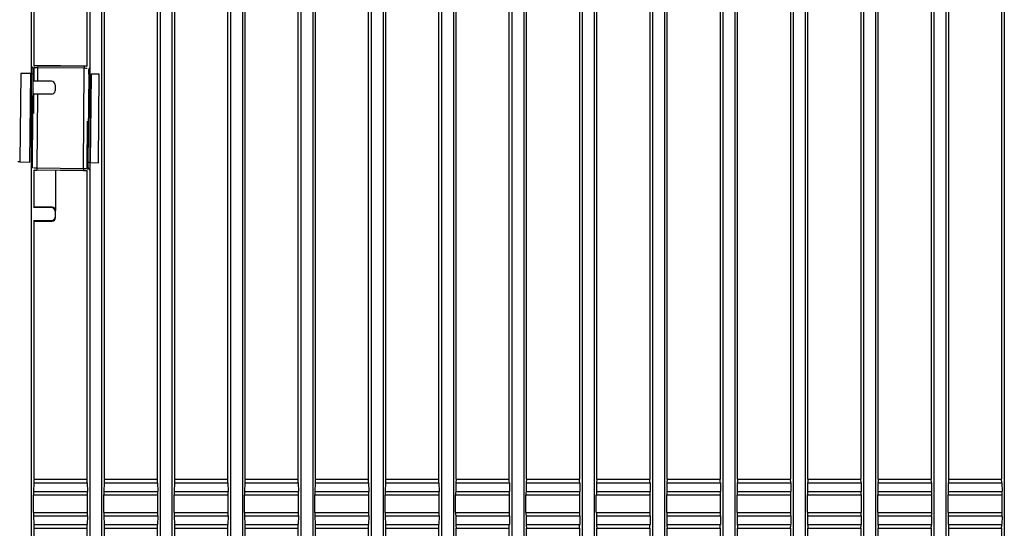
# Model space of a CAD drawing. Header units: millimetres. Extents: x 25 to 1935, y 715 to 2336.
# Tile 140 of 252: x 1286 to 1314, y 989 to 1004. Entities that reach past the tile are written whole.
import ezdxf

# ---------------------------------------------------------------- set-up
doc = ezdxf.new("R2010")
doc.units = ezdxf.units.MM
doc.header["$LTSCALE"] = 2
doc.layers.get('0').update_dxf_attribs({"color": 2})

msp = doc.modelspace()

# ---------------------------------------------------------------- linework, layer by layer
at = {"color": 2, "linetype": 'Continuous', "lineweight": 30}
for p, q in [((1286.597, 1009.204), (1286.597, 918.637)), ((1286.678, 1002.37), (1286.678, 1009.204)), ((1288.178, 1009.204), (1288.178, 1002.357)), ((1288.26, 1009.204), (1288.26, 918.637)), ((1288.597, 1009.204), (1288.597, 918.637)), ((1288.678, 990.62), (1288.678, 1009.204)), ((1290.178, 1009.204), (1290.178, 990.62)), ((1290.26, 1009.204), (1290.26, 918.637)), ((1290.597, 1009.204), (1290.597, 918.637)), ((1290.678, 990.62), (1290.678, 1009.204)), ((1292.178, 1009.204), (1292.178, 990.62)), ((1292.26, 1009.204), (1292.26, 918.637)), ((1292.597, 1009.204), (1292.597, 918.637)), ((1292.678, 990.62), (1292.678, 1009.204)), ((1294.178, 1009.204), (1294.178, 990.62)), ((1294.26, 1009.204), (1294.26, 918.637)), ((1294.597, 1009.204), (1294.597, 918.637)), ((1294.678, 990.62), (1294.678, 1009.204)), ((1296.178, 1009.204), (1296.178, 990.62)), ((1296.26, 1009.204), (1296.26, 918.637)), ((1296.597, 1009.204), (1296.597, 918.637)), ((1296.678, 990.62), (1296.678, 1009.204)), ((1298.178, 1009.204), (1298.178, 990.62)), ((1298.26, 1009.204), (1298.26, 918.637)), ((1298.597, 1009.204), (1298.597, 918.637)), ((1298.678, 990.62), (1298.678, 1009.204)), ((1300.178, 1009.204), (1300.178, 990.62)), ((1300.26, 1009.204), (1300.26, 918.637)), ((1300.597, 1009.204), (1300.597, 918.637)), ((1300.678, 990.62), (1300.678, 1009.204)), ((1302.178, 1009.204), (1302.178, 990.62)), ((1302.26, 1009.204), (1302.26, 918.637)), ((1302.597, 1009.204), (1302.597, 918.637)), ((1302.678, 990.62), (1302.678, 1009.204)), ((1304.178, 1009.204), (1304.178, 990.62)), ((1304.26, 1009.204), (1304.26, 918.637)), ((1304.597, 1009.204), (1304.597, 918.637)), ((1304.678, 990.62), (1304.678, 1009.204)), ((1306.178, 1009.204), (1306.178, 990.62)), ((1306.26, 1009.204), (1306.26, 918.637)), ((1306.597, 1009.204), (1306.597, 918.637)), ((1306.678, 990.62), (1306.678, 1009.204)), ((1308.178, 1009.204), (1308.178, 990.62)), ((1308.26, 1009.204), (1308.26, 918.637)), ((1308.597, 1009.204), (1308.597, 918.637)), ((1308.678, 990.62), (1308.678, 1009.204)), ((1310.178, 1009.204), (1310.178, 990.62)), ((1310.26, 1009.204), (1310.26, 918.637)), ((1310.597, 1009.204), (1310.597, 918.637)), ((1310.678, 990.62), (1310.678, 1009.204)), ((1312.178, 1009.204), (1312.178, 990.62)), ((1312.26, 1009.204), (1312.26, 918.637)), ((1312.597, 1009.204), (1312.597, 918.637)), ((1312.678, 990.62), (1312.678, 1009.204)), ((1314.178, 1009.204), (1314.178, 990.62)), ((1314.26, 1009.204), (1314.26, 918.637)), ((1286.298, 1002.148), (1286.275, 999.633)), ((1286.581, 1002.145), (1286.298, 1002.148)), ((1286.558, 999.63), (1286.581, 1002.145)), ((1286.581, 1002.145), (1286.641, 1002.145)), ((1286.641, 1002.145), (1286.618, 999.63)), ((1286.678, 1002.306), (1286.646, 1002.285)), ((1286.675, 1001.929), (1286.678, 1002.306)), ((1288.178, 1002.361), (1286.678, 1002.375)), ((1286.778, 1002.308), (1286.775, 1001.93)), ((1286.779, 1002.368), (1286.778, 1002.308)), ((1288.104, 1002.296), (1286.778, 1002.308)), ((1286.779, 1002.368), (1288.104, 1002.356)), ((1288.078, 999.452), (1288.104, 1002.296)), ((1288.104, 1002.356), (1288.104, 1002.296)), ((1288.215, 999.615), (1288.238, 1002.131)), ((1288.235, 1002.271), (1288.219, 1002.282)), ((1288.238, 1002.131), (1288.259, 1002.13)), ((1288.298, 1002.13), (1288.275, 999.615)), ((1288.531, 1002.128), (1288.298, 1002.13)), ((1288.508, 999.613), (1288.531, 1002.128)), ((1287.172, 1001.928), (1286.671, 1001.928)), ((1287.174, 1001.93), (1287.172, 1001.928)), ((1287.272, 1001.828), (1287.274, 1001.83)), ((1287.272, 1001.828), (1287.272, 1001.659)), ((1287.272, 1001.659), (1287.274, 1001.657)), ((1286.666, 1001.011), (1286.671, 1001.558)), ((1287.172, 1001.559), (1286.668, 1001.559)), ((1286.771, 1001.557), (1286.753, 999.464)), ((1287.172, 1001.559), (1287.174, 1001.557)), ((1288.19, 1000.79), (1288.178, 999.454)), ((1286.275, 999.633), (1286.215, 999.633)), ((1286.275, 999.633), (1286.558, 999.63)), ((1286.618, 999.63), (1286.598, 999.63)), ((1288.275, 999.615), (1288.215, 999.615)), ((1288.275, 999.615), (1288.508, 999.613)), ((1286.621, 999.49), (1286.637, 999.479)), ((1286.678, 998.338), (1286.678, 999.403)), ((1288.178, 999.386), (1286.678, 999.399)), ((1286.753, 999.464), (1286.752, 999.404)), ((1288.077, 999.392), (1286.752, 999.404)), ((1286.753, 999.464), (1288.078, 999.452)), ((1287.288, 999.394), (1287.288, 998.251)), ((1288.078, 999.452), (1288.077, 999.392)), ((1288.178, 999.454), (1288.21, 999.475)), ((1288.178, 999.39), (1288.178, 990.62)), ((1287.172, 998.335), (1286.66, 998.335)), ((1287.188, 998.351), (1286.678, 998.351)), ((1287.188, 998.351), (1287.172, 998.335)), ((1287.272, 998.235), (1287.288, 998.251)), ((1287.272, 998.235), (1287.272, 998.066)), ((1287.288, 998.051), (1287.288, 998.251)), ((1286.66, 997.966), (1287.172, 997.966)), ((1286.678, 990.62), (1286.678, 997.963)), ((1286.678, 997.951), (1287.188, 997.951)), ((1287.172, 997.966), (1287.188, 997.951)), ((1287.288, 998.051), (1287.272, 998.066)), ((1286.668, 990.51), (1286.662, 990.263)), ((1286.668, 990.51), (1288.188, 990.51)), ((1286.677, 990.62), (1288.179, 990.62)), ((1288.188, 990.51), (1288.194, 990.263)), ((1288.668, 990.51), (1288.662, 990.263)), ((1288.668, 990.51), (1290.188, 990.51)), ((1288.677, 990.62), (1290.179, 990.62)), ((1290.188, 990.51), (1290.194, 990.263)), ((1290.668, 990.51), (1290.662, 990.263)), ((1290.668, 990.51), (1292.188, 990.51)), ((1290.677, 990.62), (1292.179, 990.62)), ((1292.188, 990.51), (1292.194, 990.263)), ((1292.668, 990.51), (1292.662, 990.263)), ((1292.668, 990.51), (1294.188, 990.51)), ((1292.677, 990.62), (1294.179, 990.62)), ((1294.188, 990.51), (1294.194, 990.263)), ((1294.668, 990.51), (1294.662, 990.263)), ((1294.668, 990.51), (1296.188, 990.51)), ((1294.677, 990.62), (1296.179, 990.62)), ((1296.188, 990.51), (1296.194, 990.263)), ((1296.668, 990.51), (1296.662, 990.263)), ((1296.668, 990.51), (1298.188, 990.51)), ((1296.677, 990.62), (1298.179, 990.62)), ((1298.188, 990.51), (1298.194, 990.263)), ((1298.668, 990.51), (1298.662, 990.263)), ((1298.668, 990.51), (1300.188, 990.51)), ((1298.677, 990.62), (1300.179, 990.62)), ((1300.188, 990.51), (1300.194, 990.263)), ((1300.668, 990.51), (1300.662, 990.263)), ((1300.668, 990.51), (1302.188, 990.51)), ((1300.677, 990.62), (1302.179, 990.62)), ((1302.188, 990.51), (1302.194, 990.263)), ((1302.668, 990.51), (1302.662, 990.263)), ((1302.668, 990.51), (1304.188, 990.51)), ((1302.677, 990.62), (1304.179, 990.62)), ((1304.188, 990.51), (1304.194, 990.263)), ((1304.668, 990.51), (1304.662, 990.263)), ((1304.668, 990.51), (1306.188, 990.51)), ((1304.677, 990.62), (1306.179, 990.62)), ((1306.188, 990.51), (1306.194, 990.263)), ((1306.668, 990.51), (1306.662, 990.263)), ((1306.668, 990.51), (1308.188, 990.51)), ((1306.677, 990.62), (1308.179, 990.62)), ((1308.188, 990.51), (1308.194, 990.263)), ((1308.668, 990.51), (1308.662, 990.263)), ((1308.668, 990.51), (1310.188, 990.51)), ((1308.677, 990.62), (1310.179, 990.62)), ((1310.188, 990.51), (1310.194, 990.263)), ((1310.668, 990.51), (1310.662, 990.263)), ((1310.668, 990.51), (1312.188, 990.51)), ((1310.677, 990.62), (1312.179, 990.62)), ((1312.188, 990.51), (1312.194, 990.263)), ((1312.668, 990.51), (1312.662, 990.263)), ((1312.668, 990.51), (1314.188, 990.51)), ((1312.677, 990.62), (1314.179, 990.62)), ((1314.188, 990.51), (1314.194, 990.263)), ((1286.661, 989.668), (1286.661, 990.173)), ((1286.661, 990.173), (1288.195, 990.173)), ((1286.662, 990.263), (1288.194, 990.263)), ((1288.195, 989.668), (1288.195, 990.173)), ((1288.661, 989.668), (1288.661, 990.173)), ((1288.661, 990.173), (1290.195, 990.173)), ((1288.662, 990.263), (1290.194, 990.263)), ((1290.195, 989.668), (1290.195, 990.173)), ((1290.661, 989.668), (1290.661, 990.173)), ((1290.661, 990.173), (1292.195, 990.173)), ((1290.662, 990.263), (1292.194, 990.263)), ((1292.195, 989.668), (1292.195, 990.173)), ((1292.661, 989.668), (1292.661, 990.173)), ((1292.661, 990.173), (1294.195, 990.173)), ((1292.662, 990.263), (1294.194, 990.263)), ((1294.195, 989.668), (1294.195, 990.173)), ((1294.661, 989.668), (1294.661, 990.173)), ((1294.661, 990.173), (1296.195, 990.173)), ((1294.662, 990.263), (1296.194, 990.263)), ((1296.195, 989.668), (1296.195, 990.173)), ((1296.661, 989.668), (1296.661, 990.173)), ((1296.661, 990.173), (1298.195, 990.173)), ((1296.662, 990.263), (1298.194, 990.263)), ((1298.195, 989.668), (1298.195, 990.173)), ((1298.661, 989.668), (1298.661, 990.173)), ((1298.661, 990.173), (1300.195, 990.173)), ((1298.662, 990.263), (1300.194, 990.263)), ((1300.195, 989.668), (1300.195, 990.173)), ((1300.661, 989.668), (1300.661, 990.173)), ((1300.661, 990.173), (1302.195, 990.173)), ((1300.662, 990.263), (1302.194, 990.263)), ((1302.195, 989.668), (1302.195, 990.173)), ((1302.661, 989.668), (1302.661, 990.173)), ((1302.661, 990.173), (1304.195, 990.173)), ((1302.662, 990.263), (1304.194, 990.263)), ((1304.195, 989.668), (1304.195, 990.173)), ((1304.661, 989.668), (1304.661, 990.173)), ((1304.661, 990.173), (1306.195, 990.173)), ((1304.662, 990.263), (1306.194, 990.263)), ((1306.195, 989.668), (1306.195, 990.173)), ((1306.661, 989.668), (1306.661, 990.173)), ((1306.661, 990.173), (1308.195, 990.173)), ((1306.662, 990.263), (1308.194, 990.263)), ((1308.195, 989.668), (1308.195, 990.173)), ((1308.661, 989.668), (1308.661, 990.173)), ((1308.661, 990.173), (1310.195, 990.173)), ((1308.662, 990.263), (1310.194, 990.263)), ((1310.195, 989.668), (1310.195, 990.173)), ((1310.661, 989.668), (1310.661, 990.173)), ((1310.661, 990.173), (1312.195, 990.173)), ((1310.662, 990.263), (1312.194, 990.263)), ((1312.195, 989.668), (1312.195, 990.173)), ((1312.661, 989.668), (1312.661, 990.173)), ((1312.661, 990.173), (1314.195, 990.173)), ((1312.662, 990.263), (1314.194, 990.263)), ((1314.195, 989.668), (1314.195, 990.173)), ((1286.661, 989.668), (1288.195, 989.668)), ((1286.662, 989.578), (1286.668, 989.331)), ((1286.662, 989.578), (1288.194, 989.578)), ((1288.194, 989.578), (1288.188, 989.331)), ((1288.661, 989.668), (1290.195, 989.668)), ((1288.662, 989.578), (1288.668, 989.331)), ((1288.662, 989.578), (1290.194, 989.578)), ((1290.194, 989.578), (1290.188, 989.331)), ((1290.661, 989.668), (1292.195, 989.668)), ((1290.662, 989.578), (1290.668, 989.331)), ((1290.662, 989.578), (1292.194, 989.578)), ((1292.194, 989.578), (1292.188, 989.331)), ((1292.661, 989.668), (1294.195, 989.668)), ((1292.662, 989.578), (1292.668, 989.331)), ((1292.662, 989.578), (1294.194, 989.578)), ((1294.194, 989.578), (1294.188, 989.331)), ((1294.661, 989.668), (1296.195, 989.668)), ((1294.662, 989.578), (1294.668, 989.331)), ((1294.662, 989.578), (1296.194, 989.578)), ((1296.194, 989.578), (1296.188, 989.331)), ((1296.661, 989.668), (1298.195, 989.668)), ((1296.662, 989.578), (1296.668, 989.331)), ((1296.662, 989.578), (1298.194, 989.578)), ((1298.194, 989.578), (1298.188, 989.331)), ((1298.661, 989.668), (1300.195, 989.668)), ((1298.662, 989.578), (1298.668, 989.331)), ((1298.662, 989.578), (1300.194, 989.578)), ((1300.194, 989.578), (1300.188, 989.331)), ((1300.661, 989.668), (1302.195, 989.668)), ((1300.662, 989.578), (1300.668, 989.331)), ((1300.662, 989.578), (1302.194, 989.578)), ((1302.194, 989.578), (1302.188, 989.331)), ((1302.661, 989.668), (1304.195, 989.668)), ((1302.662, 989.578), (1302.668, 989.331)), ((1302.662, 989.578), (1304.194, 989.578)), ((1304.194, 989.578), (1304.188, 989.331)), ((1304.661, 989.668), (1306.195, 989.668)), ((1304.662, 989.578), (1304.668, 989.331)), ((1304.662, 989.578), (1306.194, 989.578)), ((1306.194, 989.578), (1306.188, 989.331)), ((1306.661, 989.668), (1308.195, 989.668)), ((1306.662, 989.578), (1306.668, 989.331)), ((1306.662, 989.578), (1308.194, 989.578)), ((1308.194, 989.578), (1308.188, 989.331)), ((1308.661, 989.668), (1310.195, 989.668)), ((1308.662, 989.578), (1308.668, 989.331)), ((1308.662, 989.578), (1310.194, 989.578)), ((1310.194, 989.578), (1310.188, 989.331)), ((1310.661, 989.668), (1312.195, 989.668)), ((1310.662, 989.578), (1310.668, 989.331)), ((1310.662, 989.578), (1312.194, 989.578)), ((1312.194, 989.578), (1312.188, 989.331)), ((1312.661, 989.668), (1314.195, 989.668)), ((1312.662, 989.578), (1312.668, 989.331)), ((1312.662, 989.578), (1314.194, 989.578)), ((1314.194, 989.578), (1314.188, 989.331)), ((1286.668, 989.331), (1288.188, 989.331)), ((1288.668, 989.331), (1290.188, 989.331)), ((1290.668, 989.331), (1292.188, 989.331)), ((1292.668, 989.331), (1294.188, 989.331)), ((1294.668, 989.331), (1296.188, 989.331)), ((1296.668, 989.331), (1298.188, 989.331)), ((1298.668, 989.331), (1300.188, 989.331)), ((1300.668, 989.331), (1302.188, 989.331)), ((1302.668, 989.331), (1304.188, 989.331)), ((1304.668, 989.331), (1306.188, 989.331)), ((1306.668, 989.331), (1308.188, 989.331)), ((1308.668, 989.331), (1310.188, 989.331)), ((1310.668, 989.331), (1312.188, 989.331)), ((1312.668, 989.331), (1314.188, 989.331)), ((1286.677, 989.22), (1288.179, 989.22)), ((1286.678, 964.62), (1286.678, 989.22)), ((1288.178, 989.22), (1288.178, 964.62)), ((1288.677, 989.22), (1290.179, 989.22)), ((1288.678, 964.62), (1288.678, 989.22)), ((1290.178, 989.22), (1290.178, 964.62)), ((1290.677, 989.22), (1292.179, 989.22)), ((1290.678, 964.62), (1290.678, 989.22)), ((1292.178, 989.22), (1292.178, 964.62)), ((1292.677, 989.22), (1294.179, 989.22)), ((1292.678, 964.62), (1292.678, 989.22)), ((1294.178, 989.22), (1294.178, 964.62)), ((1294.677, 989.22), (1296.179, 989.22)), ((1294.678, 964.62), (1294.678, 989.22)), ((1296.178, 989.22), (1296.178, 964.62)), ((1296.677, 989.22), (1298.179, 989.22)), ((1296.678, 964.62), (1296.678, 989.22)), ((1298.178, 989.22), (1298.178, 964.62)), ((1298.677, 989.22), (1300.179, 989.22)), ((1298.678, 964.62), (1298.678, 989.22)), ((1300.178, 989.22), (1300.178, 964.62)), ((1300.677, 989.22), (1302.179, 989.22)), ((1300.678, 964.62), (1300.678, 989.22)), ((1302.178, 989.22), (1302.178, 964.62)), ((1302.677, 989.22), (1304.179, 989.22)), ((1302.678, 964.62), (1302.678, 989.22)), ((1304.178, 989.22), (1304.178, 964.62)), ((1304.677, 989.22), (1306.179, 989.22)), ((1304.678, 964.62), (1304.678, 989.22)), ((1306.178, 989.22), (1306.178, 964.62)), ((1306.677, 989.22), (1308.179, 989.22)), ((1306.678, 964.62), (1306.678, 989.22)), ((1308.178, 989.22), (1308.178, 964.62)), ((1308.677, 989.22), (1310.179, 989.22)), ((1308.678, 964.62), (1308.678, 989.22)), ((1310.178, 989.22), (1310.178, 964.62)), ((1310.677, 989.22), (1312.179, 989.22)), ((1310.678, 964.62), (1310.678, 989.22)), ((1312.178, 989.22), (1312.178, 964.62)), ((1312.677, 989.22), (1314.179, 989.22)), ((1312.678, 964.62), (1312.678, 989.22)), ((1314.178, 989.22), (1314.178, 964.62))]:
    msp.add_line(p, q, dxfattribs=at)
for centre, start, end in [((1286.586, 1002.285), 359.5144, 69.7893), ((1286.618, 1002.307), 359.5147, 36.2592), ((1288.295, 1002.27), 139.1568, 179.4583), ((1286.561, 999.49), 319.6869, 359.4583), ((1288.238, 999.454), 179.5148, 216.8384), ((1288.27, 999.475), 179.5144, 250.1561)]:
    msp.add_arc(centre, 0.06, start, end, dxfattribs=at)
for centre, major_axis, ratio, start_param, end_param in [((1286.645, 1002.145), (0.001, 0.14), 0.026186, 0.017453, 1.570796), ((1286.779, 1002.365), (0.16, -0.001), 0.017455, 1.570796, 2.298838), ((1286.778, 1002.305), (0.1, -0.0009), 0.027928, 1.570796, 3.115413), ((1288.104, 1002.353), (0.16, -0.001), 0.017455, 1.052079, 1.570796), ((1288.103, 1002.293), (0.1, -0.0009), 0.027928, 0.574319, 1.570796), ((1288.234, 1002.131), (0.001, 0.14), 0.026186, 4.712389, 6.265732), ((1287.172, 1001.828), (0.0707, 0.0707), 0.999924, 5.497825, 7.068545), ((1287.172, 1001.659), (-0.0707, 0.0707), 0.999924, 2.356233, 3.926953), ((1286.622, 999.63), (0.001, 0.14), 0.026186, 1.570796, 3.124139), ((1288.212, 999.615), (0.001, 0.14), 0.026186, 3.159046, 4.712389), ((1286.753, 999.467), (0.1, -0.0009), 0.027928, 3.723067, 4.712389), ((1286.752, 999.407), (0.16, -0.001), 0.017455, 4.196346, 4.712389), ((1288.078, 999.395), (0.16, -0.001), 0.017455, 4.712389, 5.443598), ((1288.078, 999.455), (0.1, -0.0009), 0.027928, 4.712389, 6.257005), ((1287.172, 998.235), (0.0707, 0.0707), 0.999924, 5.497825, 7.068545), ((1287.188, 998.251), (0.0707, 0.0707), 0.999924, 5.497825, 7.068545), ((1287.172, 998.066), (-0.0707, 0.0707), 0.999924, 2.356233, 3.926953), ((1287.188, 998.051), (-0.0707, 0.0707), 0.999924, 2.356233, 3.926953), ((1286.677, 990.42), (0, 0.2), 0.048908, 0, 1.107149), ((1288.179, 990.42), (0, 0.2), 0.048908, 5.176037, 6.283185), ((1288.677, 990.42), (0, 0.2), 0.048908, 0, 1.107149), ((1290.179, 990.42), (0, 0.2), 0.048908, 5.176037, 6.283185), ((1290.677, 990.42), (0, 0.2), 0.048908, 0, 1.107149), ((1292.179, 990.42), (0, 0.2), 0.048908, 5.176037, 6.283185), ((1292.677, 990.42), (0, 0.2), 0.048908, 0, 1.107149), ((1294.179, 990.42), (0, 0.2), 0.048908, 5.176037, 6.283185), ((1294.677, 990.42), (0, 0.2), 0.048908, 0, 1.107149), ((1296.179, 990.42), (0, 0.2), 0.048908, 5.176037, 6.283185), ((1296.677, 990.42), (0, 0.2), 0.048908, 0, 1.107149), ((1298.179, 990.42), (0, 0.2), 0.048908, 5.176037, 6.283185), ((1298.677, 990.42), (0, 0.2), 0.048908, 0, 1.107149), ((1300.179, 990.42), (0, 0.2), 0.048908, 5.176037, 6.283185), ((1300.677, 990.42), (0, 0.2), 0.048908, 0, 1.107149), ((1302.179, 990.42), (0, 0.2), 0.048908, 5.176037, 6.283185), ((1302.677, 990.42), (0, 0.2), 0.048908, 0, 1.107149), ((1304.179, 990.42), (0, 0.2), 0.048908, 5.176037, 6.283185), ((1304.677, 990.42), (0, 0.2), 0.048908, 0, 1.107149), ((1306.179, 990.42), (0, 0.2), 0.048908, 5.176037, 6.283185), ((1306.677, 990.42), (0, 0.2), 0.048908, 0, 1.107149), ((1308.179, 990.42), (0, 0.2), 0.048908, 5.176037, 6.283185), ((1308.677, 990.42), (0, 0.2), 0.048908, 0, 1.107149), ((1310.179, 990.42), (0, 0.2), 0.048908, 5.176037, 6.283185), ((1310.677, 990.42), (0, 0.2), 0.048908, 0, 1.107149), ((1312.179, 990.42), (0, 0.2), 0.048908, 5.176037, 6.283185), ((1312.677, 990.42), (0, 0.2), 0.048908, 0, 1.107149), ((1314.179, 990.42), (0, 0.2), 0.048908, 5.176037, 6.283185), ((1286.671, 990.173), (0, 0.2), 0.048908, 1.107149, 1.570796), ((1288.185, 990.173), (0, 0.2), 0.048908, 4.712389, 5.176037), ((1288.671, 990.173), (0, 0.2), 0.048908, 1.107149, 1.570796), ((1290.185, 990.173), (0, 0.2), 0.048908, 4.712389, 5.176037), ((1290.671, 990.173), (0, 0.2), 0.048908, 1.107149, 1.570796), ((1292.185, 990.173), (0, 0.2), 0.048908, 4.712389, 5.176037), ((1292.671, 990.173), (0, 0.2), 0.048908, 1.107149, 1.570796), ((1294.185, 990.173), (0, 0.2), 0.048908, 4.712389, 5.176037), ((1294.671, 990.173), (0, 0.2), 0.048908, 1.107149, 1.570796), ((1296.185, 990.173), (0, 0.2), 0.048908, 4.712389, 5.176037), ((1296.671, 990.173), (0, 0.2), 0.048908, 1.107149, 1.570796), ((1298.185, 990.173), (0, 0.2), 0.048908, 4.712389, 5.176037), ((1298.671, 990.173), (0, 0.2), 0.048908, 1.107149, 1.570796), ((1300.185, 990.173), (0, 0.2), 0.048908, 4.712389, 5.176037), ((1300.671, 990.173), (0, 0.2), 0.048908, 1.107149, 1.570796), ((1302.185, 990.173), (0, 0.2), 0.048908, 4.712389, 5.176037), ((1302.671, 990.173), (0, 0.2), 0.048908, 1.107149, 1.570796), ((1304.185, 990.173), (0, 0.2), 0.048908, 4.712389, 5.176037), ((1304.671, 990.173), (0, 0.2), 0.048908, 1.107149, 1.570796), ((1306.185, 990.173), (0, 0.2), 0.048908, 4.712389, 5.176037), ((1306.671, 990.173), (0, 0.2), 0.048908, 1.107149, 1.570796), ((1308.185, 990.173), (0, 0.2), 0.048908, 4.712389, 5.176037), ((1308.671, 990.173), (0, 0.2), 0.048908, 1.107149, 1.570796), ((1310.185, 990.173), (0, 0.2), 0.048908, 4.712389, 5.176037), ((1310.671, 990.173), (0, 0.2), 0.048908, 1.107149, 1.570796), ((1312.185, 990.173), (0, 0.2), 0.048908, 4.712389, 5.176037), ((1312.671, 990.173), (0, 0.2), 0.048908, 1.107149, 1.570796), ((1314.185, 990.173), (0, 0.2), 0.048908, 4.712389, 5.176037), ((1286.671, 989.668), (0, 0.2), 0.048908, 1.570796, 2.034444), ((1288.185, 989.668), (0, 0.2), 0.048908, 4.248741, 4.712389), ((1288.671, 989.668), (0, 0.2), 0.048908, 1.570796, 2.034444), ((1290.185, 989.668), (0, 0.2), 0.048908, 4.248741, 4.712389), ((1290.671, 989.668), (0, 0.2), 0.048908, 1.570796, 2.034444), ((1292.185, 989.668), (0, 0.2), 0.048908, 4.248741, 4.712389), ((1292.671, 989.668), (0, 0.2), 0.048908, 1.570796, 2.034444), ((1294.185, 989.668), (0, 0.2), 0.048908, 4.248741, 4.712389), ((1294.671, 989.668), (0, 0.2), 0.048908, 1.570796, 2.034444), ((1296.185, 989.668), (0, 0.2), 0.048908, 4.248741, 4.712389), ((1296.671, 989.668), (0, 0.2), 0.048908, 1.570796, 2.034444), ((1298.185, 989.668), (0, 0.2), 0.048908, 4.248741, 4.712389), ((1298.671, 989.668), (0, 0.2), 0.048908, 1.570796, 2.034444), ((1300.185, 989.668), (0, 0.2), 0.048908, 4.248741, 4.712389), ((1300.671, 989.668), (0, 0.2), 0.048908, 1.570796, 2.034444), ((1302.185, 989.668), (0, 0.2), 0.048908, 4.248741, 4.712389), ((1302.671, 989.668), (0, 0.2), 0.048908, 1.570796, 2.034444), ((1304.185, 989.668), (0, 0.2), 0.048908, 4.248741, 4.712389), ((1304.671, 989.668), (0, 0.2), 0.048908, 1.570796, 2.034444), ((1306.185, 989.668), (0, 0.2), 0.048908, 4.248741, 4.712389), ((1306.671, 989.668), (0, 0.2), 0.048908, 1.570796, 2.034444), ((1308.185, 989.668), (0, 0.2), 0.048908, 4.248741, 4.712389), ((1308.671, 989.668), (0, 0.2), 0.048908, 1.570796, 2.034444), ((1310.185, 989.668), (0, 0.2), 0.048908, 4.248741, 4.712389), ((1310.671, 989.668), (0, 0.2), 0.048908, 1.570796, 2.034444), ((1312.185, 989.668), (0, 0.2), 0.048908, 4.248741, 4.712389), ((1312.671, 989.668), (0, 0.2), 0.048908, 1.570796, 2.034444), ((1314.185, 989.668), (0, 0.2), 0.048908, 4.248741, 4.712389), ((1286.677, 989.42), (0, 0.2), 0.048908, 2.034444, 3.141593), ((1288.179, 989.42), (0, 0.2), 0.048908, 3.141593, 4.248741), ((1288.677, 989.42), (0, 0.2), 0.048908, 2.034444, 3.141593), ((1290.179, 989.42), (0, 0.2), 0.048908, 3.141593, 4.248741), ((1290.677, 989.42), (0, 0.2), 0.048908, 2.034444, 3.141593), ((1292.179, 989.42), (0, 0.2), 0.048908, 3.141593, 4.248741), ((1292.677, 989.42), (0, 0.2), 0.048908, 2.034444, 3.141593), ((1294.179, 989.42), (0, 0.2), 0.048908, 3.141593, 4.248741), ((1294.677, 989.42), (0, 0.2), 0.048908, 2.034444, 3.141593), ((1296.179, 989.42), (0, 0.2), 0.048908, 3.141593, 4.248741), ((1296.677, 989.42), (0, 0.2), 0.048908, 2.034444, 3.141593), ((1298.179, 989.42), (0, 0.2), 0.048908, 3.141593, 4.248741), ((1298.677, 989.42), (0, 0.2), 0.048908, 2.034444, 3.141593), ((1300.179, 989.42), (0, 0.2), 0.048908, 3.141593, 4.248741), ((1300.677, 989.42), (0, 0.2), 0.048908, 2.034444, 3.141593), ((1302.179, 989.42), (0, 0.2), 0.048908, 3.141593, 4.248741), ((1302.677, 989.42), (0, 0.2), 0.048908, 2.034444, 3.141593), ((1304.179, 989.42), (0, 0.2), 0.048908, 3.141593, 4.248741), ((1304.677, 989.42), (0, 0.2), 0.048908, 2.034444, 3.141593), ((1306.179, 989.42), (0, 0.2), 0.048908, 3.141593, 4.248741), ((1306.677, 989.42), (0, 0.2), 0.048908, 2.034444, 3.141593), ((1308.179, 989.42), (0, 0.2), 0.048908, 3.141593, 4.248741), ((1308.677, 989.42), (0, 0.2), 0.048908, 2.034444, 3.141593), ((1310.179, 989.42), (0, 0.2), 0.048908, 3.141593, 4.248741), ((1310.677, 989.42), (0, 0.2), 0.048908, 2.034444, 3.141593), ((1312.179, 989.42), (0, 0.2), 0.048908, 3.141593, 4.248741), ((1312.677, 989.42), (0, 0.2), 0.048908, 2.034444, 3.141593), ((1314.179, 989.42), (0, 0.2), 0.048908, 3.141593, 4.248741)]:
    msp.add_ellipse(centre, major_axis=major_axis, ratio=ratio, start_param=start_param, end_param=end_param, dxfattribs=at)

doc.saveas('drawing.dxf')
